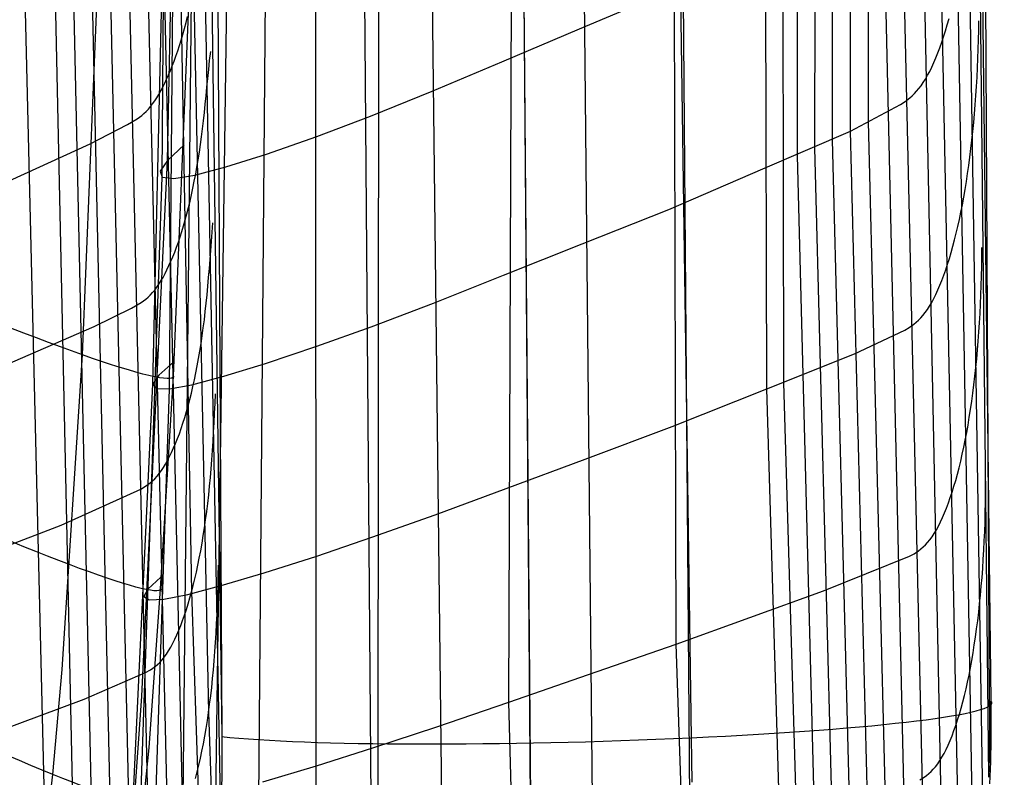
# Model space of a CAD drawing. Extents: x -919 to -345, y -585 to -19.
# Tile 73 of 123: x -377 to -346, y -483 to -459. Entities that reach past the tile are written whole.
import ezdxf

# ---------------------------------------------------------------- set-up
doc = ezdxf.new("R2010")
doc.units = 0
doc.layers.add('SCHIUMATO', color=84, linetype='CONTINUOUS')
doc.layers.add('TELAIO', color=3, linetype='CONTINUOUS')

msp = doc.modelspace()

# ---------------------------------------------------------------- linework, layer by layer
at = {"layer": 'SCHIUMATO'}
for p, q in [((-365.436, -495.353, 103.833), (-365.285, -349.925, 105.034)), ((-367.369, -495.872, 89.822), (-367.404, -350.987, 89.725)), ((-361.323, -480.702, 132.179), (-360.899, -366.84, 135.189)), ((-351.719, -463.302, 181.386), (-351.622, -386.785, 184.99)), ((-352.268, -463.542, 179.13), (-352.18, -387.235, 182.867)), ((-350.036, -462.485, 188.259), (-350.06, -392.189, 191.339)), ((-350.603, -462.776, 185.952), (-350.622, -392.763, 189.074)), ((-351.164, -463.048, 183.661), (-351.18, -393.282, 186.851)), ((-352.688, -470.68, 176.558), (-352.843, -394.557, 180.459)), ((-353.226, -470.87, 174.306), (-353.393, -394.876, 178.419)), ((-356.069, -478.88, 160.073), (-356.275, -397.045, 163.778)), ((-370.76, -400.209, 212.592), (-370.332, -481.782, 207.575)), ((-346.233, -480.666, 201.159), (-346.652, -402.421, 206.599)), ((-346.255, -483.061, 200.751), (-346.947, -418.901, 204.379)), ((-372.177, -427.35, 205.14), (-371.277, -477.239, 204.486)), ((-358.663, -486.579, 145.901), (-359.21, -432.548, 147.942)), ((-346.423, -485.29, 199.803), (-347.21, -435.295, 202.079)), ((-371.286, -435.557, 208.787), (-370.368, -484.274, 207.119)), ((-371.646, -436.969, 206.918), (-370.745, -481.028, 206.106)), ((-346.722, -487.224, 198.374), (-347.585, -437.185, 200.34)), ((-372.202, -464.222, 11.539), (-372.017, -437.687, 11.512)), ((-346.706, -437.658, 203.973), (-346.193, -480.666, 201.159)), ((-371.972, -470.868, 27.26), (-371.685, -437.858, 27.24)), ((-371.543, -483.876, 42.917), (-371.053, -437.837, 42.946)), ((-372.562, -439.055, 202.781), (-371.557, -484.315, 202.51)), ((-373.073, -439.711, 200.572), (-371.889, -490.98, 200.271)), ((-373.646, -440.145, 198.122), (-372.482, -491.351, 197.847)), ((-356.201, -440.116, 216.952), (-355.598, -481.82, 214.293)), ((-374.22, -440.498, 195.658), (-373.079, -491.575, 195.404)), ((-374.79, -440.842, 193.192), (-373.669, -491.806, 192.961)), ((-375.357, -441.171, 190.722), (-374.253, -492.025, 190.513)), ((-375.92, -441.488, 188.251), (-374.831, -492.239, 188.065)), ((-370.827, -444.152, 209.762), (-370.332, -481.782, 207.575)), ((-347.135, -488.743, 196.535), (-347.983, -445.873, 198)), ((-347.632, -489.767, 194.404), (-348.505, -446.998, 195.788)), ((-372.034, -463.696, -19.933), (-371.749, -450.232, -19.903)), ((-369.28, -496.357, 74.158), (-368.882, -450.349, 74.364)), ((-372.489, -470.72, -4.216), (-372.03, -450.68, -4.176)), ((-376.65, -452.771, 184.448), (-375.695, -492.553, 184.344)), ((-348.188, -490.234, 192.101), (-348.987, -454.75, 193.181)), ((-363.294, -494.754, 117.812), (-363.758, -454.881, 118.698)), ((-348.762, -490.411, 189.757), (-349.567, -455.116, 190.845)), ((-374.701, -469.799, -43.422), (-374.156, -456.606, -43.372)), ((-371.844, -470.467, -35.7), (-371.295, -457.108, -35.625)), ((-370.608, -490.181, 58.564), (-370.154, -457.331, 58.675)), ((-359.099, -459.564, 146.91), (-356.389, -458.419, 160.98)), ((-371.499, -459.557, 205.515), (-371.45, -459.369, 205.741)), ((-371.45, -459.369, 205.741), (-371.401, -459.176, 205.962)), ((-347.563, -459.441, 198.429), (-347.508, -459.246, 198.671)), ((-346.573, -459.609, 202.404), (-346.569, -459.311, 202.46)), ((-371.602, -459.918, 205.051), (-371.55, -459.74, 205.285)), ((-371.55, -459.74, 205.285), (-371.499, -459.557, 205.515)), ((-361.544, -460.601, 132.776), (-359.099, -459.564, 146.91)), ((-347.677, -459.812, 197.932), (-347.619, -459.63, 198.183)), ((-347.619, -459.63, 198.183), (-347.563, -459.441, 198.429)), ((-346.58, -459.906, 202.34), (-346.573, -459.609, 202.404)), ((-371.655, -460.091, 204.813), (-371.602, -459.918, 205.051)), ((-347.797, -460.158, 197.419), (-347.736, -459.988, 197.678)), ((-347.736, -459.988, 197.678), (-347.677, -459.812, 197.932)), ((-346.589, -460.203, 202.267), (-346.58, -459.906, 202.34)), ((-371.766, -460.42, 204.327), (-371.71, -460.258, 204.572)), ((-371.71, -460.258, 204.572), (-371.655, -460.091, 204.813)), ((-370.71, -460.561, 208.673), (-370.677, -460.277, 208.772)), ((-347.92, -460.477, 196.891), (-347.858, -460.321, 197.157)), ((-347.858, -460.321, 197.157), (-347.797, -460.158, 197.419)), ((-346.6, -460.498, 202.187), (-346.589, -460.203, 202.267)), ((-371.881, -460.727, 203.828), (-371.823, -460.576, 204.079)), ((-371.823, -460.576, 204.079), (-371.766, -460.42, 204.327)), ((-370.74, -460.843, 208.565), (-370.71, -460.561, 208.673)), ((-363.729, -461.527, 118.562), (-361.544, -460.601, 132.776)), ((-348.048, -460.766, 196.35), (-347.984, -460.625, 196.622)), ((-347.984, -460.625, 196.622), (-347.92, -460.477, 196.891)), ((-346.613, -460.792, 202.099), (-346.6, -460.498, 202.187)), ((-371.999, -461.012, 203.317), (-371.939, -460.872, 203.574)), ((-371.939, -460.872, 203.574), (-371.881, -460.727, 203.828)), ((-370.768, -461.12, 208.447), (-370.74, -460.843, 208.565)), ((-348.18, -461.025, 195.797), (-348.113, -460.9, 196.075)), ((-348.113, -460.9, 196.075), (-348.048, -460.766, 196.35)), ((-346.628, -461.084, 202.003), (-346.613, -460.792, 202.099)), ((-372.182, -461.396, 202.536), (-372.12, -461.274, 202.798)), ((-372.12, -461.274, 202.798), (-372.059, -461.146, 203.059)), ((-372.059, -461.146, 203.059), (-371.999, -461.012, 203.317)), ((-370.795, -461.394, 208.322), (-370.768, -461.12, 208.447)), ((-348.384, -461.35, 194.95), (-348.315, -461.25, 195.234)), ((-348.315, -461.25, 195.234), (-348.247, -461.142, 195.517)), ((-348.247, -461.142, 195.517), (-348.18, -461.025, 195.797)), ((-346.645, -461.374, 201.9), (-346.628, -461.084, 202.003)), ((-372.306, -461.623, 202.007), (-372.243, -461.513, 202.272)), ((-372.243, -461.513, 202.272), (-372.182, -461.396, 202.536)), ((-370.822, -461.664, 208.188), (-370.795, -461.394, 208.322)), ((-365.661, -462.308, 104.306), (-363.729, -461.527, 118.562)), ((-348.594, -461.6, 194.085), (-348.524, -461.524, 194.375)), ((-348.524, -461.524, 194.375), (-348.453, -461.441, 194.663)), ((-348.453, -461.441, 194.663), (-348.384, -461.35, 194.95)), ((-346.664, -461.662, 201.789), (-346.645, -461.374, 201.9)), ((-372.498, -461.918, 201.194), (-372.433, -461.826, 201.468)), ((-372.433, -461.826, 201.468), (-372.369, -461.727, 201.739)), ((-372.369, -461.727, 201.739), (-372.306, -461.623, 202.007)), ((-370.848, -461.931, 208.047), (-370.822, -461.664, 208.188)), ((-349.027, -461.94, 192.333), (-348.882, -461.845, 192.918)), ((-348.882, -461.845, 192.918), (-348.737, -461.733, 193.502)), ((-348.737, -461.733, 193.502), (-348.666, -461.67, 193.794)), ((-348.666, -461.67, 193.794), (-348.594, -461.6, 194.085)), ((-346.686, -461.947, 201.671), (-346.664, -461.662, 201.789)), ((-372.771, -462.224, 200.052), (-372.701, -462.157, 200.344)), ((-372.701, -462.157, 200.344), (-372.632, -462.084, 200.633)), ((-372.632, -462.084, 200.633), (-372.564, -462.004, 200.916)), ((-372.564, -462.004, 200.916), (-372.498, -461.918, 201.194)), ((-370.904, -462.451, 207.744), (-370.875, -462.193, 207.899)), ((-370.875, -462.193, 207.899), (-370.848, -461.931, 208.047)), ((-350.603, -462.776, 185.952), (-349.027, -461.94, 192.333)), ((-346.709, -462.229, 201.545), (-346.686, -461.947, 201.671)), ((-373.286, -462.572, 197.917), (-372.988, -462.394, 199.15)), ((-372.988, -462.394, 199.15), (-372.842, -462.286, 199.755)), ((-372.842, -462.286, 199.755), (-372.771, -462.224, 200.052)), ((-370.933, -462.704, 207.583), (-370.904, -462.451, 207.744)), ((-367.345, -462.947, 90.01), (-365.661, -462.308, 104.306)), ((-349.329, -490.586, 187.411), (-350.036, -462.485, 188.259)), ((-346.761, -462.785, 201.273), (-346.734, -462.509, 201.412)), ((-346.734, -462.509, 201.412), (-346.709, -462.229, 201.545)), ((-374.457, -463.177, 193.029), (-373.286, -462.572, 197.917)), ((-370.965, -462.953, 207.416), (-370.933, -462.704, 207.583)), ((-353.348, -463.964, 174.665), (-350.603, -462.776, 185.952)), ((-349.891, -490.759, 185.064), (-350.603, -462.776, 185.952)), ((-346.791, -463.057, 201.126), (-346.761, -462.785, 201.273)), ((-370.998, -463.198, 207.243), (-370.965, -462.953, 207.416)), ((-368.922, -463.495, 74.355), (-367.345, -462.947, 90.01)), ((-350.446, -490.929, 182.715), (-351.164, -463.048, 183.661)), ((-346.822, -463.326, 200.972), (-346.791, -463.057, 201.126)), ((-378.166, -464.865, 176.93), (-374.457, -463.177, 193.029)), ((-371.505, -463.206, -35.653), (-372.034, -463.696, -19.933)), ((-371.07, -463.673, 206.88), (-371.033, -463.438, 207.064)), ((-371.033, -463.438, 207.064), (-370.998, -463.198, 207.243)), ((-350.996, -491.098, 180.364), (-351.719, -463.302, 181.386)), ((-346.855, -463.591, 200.812), (-346.822, -463.326, 200.972)), ((-372.835, -480.51, -20.028), (-372.034, -463.696, -19.933)), ((-372.034, -463.696, -19.933), (-372.267, -464.033, -4.192)), ((-371.108, -463.903, 206.691), (-371.07, -463.673, 206.88)), ((-370.2, -463.901, 58.671), (-368.922, -463.495, 74.355)), ((-351.54, -491.264, 178.011), (-352.268, -463.542, 179.13)), ((-346.889, -463.853, 200.644), (-346.855, -463.591, 200.812)), ((-372.267, -464.033, -4.192), (-372.202, -464.222, 11.539)), ((-371.17, -464.158, 42.98), (-370.2, -463.901, 58.671)), ((-371.148, -464.128, 206.496), (-371.108, -463.903, 206.691)), ((-356.302, -465.236, 160.67), (-353.348, -463.964, 174.665)), ((-346.926, -464.11, 200.471), (-346.889, -463.853, 200.644)), ((-372.877, -484.097, 11.454), (-372.202, -464.222, 11.539)), ((-372.202, -464.222, 11.539), (-371.836, -464.264, 27.275)), ((-371.836, -464.264, 27.275), (-371.17, -464.158, 42.98)), ((-371.233, -464.564, 206.091), (-371.19, -464.349, 206.296)), ((-371.19, -464.349, 206.296), (-371.148, -464.128, 206.496)), ((-347.004, -464.61, 200.104), (-346.964, -464.362, 200.29)), ((-346.964, -464.362, 200.29), (-346.926, -464.11, 200.471)), ((-371.278, -464.774, 205.881), (-371.233, -464.564, 206.091)), ((-347.046, -464.852, 199.911), (-347.004, -464.61, 200.104)), ((-371.373, -465.179, 205.447), (-371.325, -464.979, 205.666)), ((-371.325, -464.979, 205.666), (-371.278, -464.774, 205.881)), ((-347.09, -465.09, 199.712), (-347.046, -464.852, 199.911)), ((-371.422, -465.373, 205.223), (-371.373, -465.179, 205.447)), ((-359.024, -466.318, 146.654), (-356.302, -465.236, 160.67)), ((-347.135, -465.322, 199.507), (-347.09, -465.09, 199.712)), ((-371.526, -465.745, 204.762), (-371.473, -465.562, 204.995)), ((-371.473, -465.562, 204.995), (-371.422, -465.373, 205.223)), ((-347.23, -465.769, 199.079), (-347.182, -465.548, 199.296)), ((-347.182, -465.548, 199.296), (-347.135, -465.322, 199.507)), ((-371.635, -466.095, 204.284), (-371.58, -465.923, 204.525)), ((-371.58, -465.923, 204.525), (-371.526, -465.745, 204.762)), ((-370.63, -465.947, 208.376), (-370.606, -465.652, 208.457)), ((-347.281, -465.983, 198.856), (-347.23, -465.769, 199.079)), ((-371.691, -466.261, 204.04), (-371.635, -466.095, 204.284)), ((-370.653, -466.238, 208.286), (-370.63, -465.947, 208.376)), ((-347.385, -466.392, 198.395), (-347.332, -466.19, 198.628)), ((-347.332, -466.19, 198.628), (-347.281, -465.983, 198.856)), ((-371.807, -466.575, 203.54), (-371.748, -466.421, 203.791)), ((-371.748, -466.421, 203.791), (-371.691, -466.261, 204.04)), ((-370.697, -466.811, 208.078), (-370.675, -466.526, 208.187)), ((-370.675, -466.526, 208.187), (-370.653, -466.238, 208.286)), ((-361.485, -467.298, 132.576), (-359.024, -466.318, 146.654)), ((-347.44, -466.587, 198.157), (-347.385, -466.392, 198.395)), ((-346.476, -466.728, 201.957), (-346.474, -466.428, 202.001)), ((-371.926, -466.864, 203.028), (-371.866, -466.722, 203.285)), ((-371.866, -466.722, 203.285), (-371.807, -466.575, 203.54)), ((-370.718, -467.093, 207.962), (-370.697, -466.811, 208.078)), ((-347.553, -466.957, 197.666), (-347.496, -466.775, 197.914)), ((-347.496, -466.775, 197.914), (-347.44, -466.587, 198.157)), ((-346.48, -467.027, 201.904), (-346.476, -466.728, 201.957)), ((-372.11, -467.251, 202.242), (-372.048, -467.129, 202.506)), ((-372.048, -467.129, 202.506), (-371.987, -467, 202.768)), ((-371.987, -467, 202.768), (-371.926, -466.864, 203.028)), ((-370.741, -467.371, 207.837), (-370.718, -467.093, 207.962)), ((-347.671, -467.3, 197.158), (-347.612, -467.132, 197.414)), ((-347.612, -467.132, 197.414), (-347.553, -466.957, 197.666)), ((-346.486, -467.326, 201.843), (-346.48, -467.027, 201.904)), ((-372.237, -467.477, 201.707), (-372.173, -467.368, 201.976)), ((-372.173, -467.368, 201.976), (-372.11, -467.251, 202.242)), ((-370.765, -467.645, 207.705), (-370.741, -467.371, 207.837)), ((-363.689, -468.174, 118.424), (-361.485, -467.298, 132.576)), ((-347.794, -467.616, 196.635), (-347.732, -467.462, 196.898)), ((-347.732, -467.462, 196.898), (-347.671, -467.3, 197.158)), ((-346.495, -467.623, 201.774), (-346.486, -467.326, 201.843)), ((-372.502, -467.847, 200.596), (-372.434, -467.765, 200.88)), ((-372.434, -467.765, 200.88), (-372.367, -467.676, 201.16)), ((-372.367, -467.676, 201.16), (-372.302, -467.58, 201.435)), ((-372.302, -467.58, 201.435), (-372.237, -467.477, 201.707)), ((-370.79, -467.915, 207.566), (-370.765, -467.645, 207.705)), ((-347.921, -467.903, 196.097), (-347.857, -467.763, 196.368)), ((-347.857, -467.763, 196.368), (-347.794, -467.616, 196.635)), ((-346.505, -467.919, 201.696), (-346.495, -467.623, 201.774)), ((-372.861, -468.159, 199.113), (-372.714, -468.052, 199.718)), ((-372.714, -468.052, 199.718), (-372.642, -467.99, 200.015)), ((-372.642, -467.99, 200.015), (-372.572, -467.923, 200.307)), ((-372.572, -467.923, 200.307), (-372.502, -467.847, 200.596)), ((-370.816, -468.181, 207.419), (-370.79, -467.915, 207.566)), ((-348.052, -468.157, 195.548), (-347.986, -468.034, 195.824)), ((-347.986, -468.034, 195.824), (-347.921, -467.903, 196.097)), ((-346.518, -468.213, 201.61), (-346.505, -467.919, 201.696)), ((-374.338, -468.905, 193.001), (-373.16, -468.33, 197.883)), ((-373.16, -468.33, 197.883), (-372.861, -468.159, 199.113)), ((-370.845, -468.443, 207.266), (-370.816, -468.181, 207.419)), ((-365.641, -468.917, 104.228), (-363.689, -468.174, 118.424)), ((-348.256, -468.472, 194.703), (-348.187, -468.376, 194.987)), ((-348.187, -468.376, 194.987), (-348.119, -468.271, 195.269)), ((-348.119, -468.271, 195.269), (-348.052, -468.157, 195.548)), ((-346.533, -468.505, 201.517), (-346.518, -468.213, 201.61)), ((-370.908, -468.953, 206.94), (-370.876, -468.7, 207.106)), ((-370.876, -468.7, 207.106), (-370.845, -468.443, 207.266)), ((-348.467, -468.712, 193.841), (-348.396, -468.64, 194.13)), ((-348.396, -468.64, 194.13), (-348.326, -468.56, 194.417)), ((-348.326, -468.56, 194.417), (-348.256, -468.472, 194.703)), ((-346.55, -468.794, 201.416), (-346.533, -468.505, 201.517)), ((-378.06, -470.522, 176.918), (-374.338, -468.905, 193.001)), ((-370.943, -469.201, 206.768), (-370.908, -468.953, 206.94)), ((-367.347, -469.532, 89.993), (-365.641, -468.917, 104.228)), ((-348.899, -469.025, 192.09), (-348.754, -468.94, 192.675)), ((-348.754, -468.94, 192.675), (-348.61, -468.837, 193.259)), ((-348.61, -468.837, 193.259), (-348.538, -468.777, 193.55)), ((-348.538, -468.777, 193.55), (-348.467, -468.712, 193.841)), ((-346.569, -469.081, 201.306), (-346.55, -468.794, 201.416)), ((-370.979, -469.444, 206.589), (-370.943, -469.201, 206.768)), ((-350.477, -469.771, 185.695), (-348.899, -469.025, 192.09)), ((-346.591, -469.366, 201.19), (-346.569, -469.081, 201.306)), ((-371.017, -469.682, 206.405), (-370.979, -469.444, 206.589)), ((-368.955, -470.068, 74.341), (-367.347, -469.532, 89.993)), ((-346.614, -469.647, 201.065), (-346.591, -469.366, 201.19)), ((-375.339, -479.676, -43.476), (-374.701, -469.799, -43.422)), ((-371.098, -470.143, 206.018), (-371.056, -469.915, 206.214)), ((-371.056, -469.915, 206.214), (-371.017, -469.682, 206.405)), ((-353.226, -470.87, 174.306), (-350.477, -469.771, 185.695)), ((-346.667, -470.199, 200.795), (-346.639, -469.924, 200.934)), ((-346.639, -469.924, 200.934), (-346.614, -469.647, 201.065)), ((-371.83, -470.022, -35.697), (-372.305, -470.441, -19.965)), ((-371.141, -470.366, 205.817), (-371.098, -470.143, 206.018)), ((-370.264, -470.472, 58.66), (-368.955, -470.068, 74.341)), ((-346.696, -470.469, 200.649), (-346.667, -470.199, 200.795)), ((-372.305, -470.441, -19.965), (-372.489, -470.72, -4.216)), ((-372.251, -477.141, -35.745), (-371.844, -470.467, -35.7)), ((-371.269, -470.739, 42.968), (-370.264, -470.472, 58.66)), ((-371.187, -470.583, 205.609), (-371.141, -470.366, 205.817)), ((-346.727, -470.736, 200.495), (-346.696, -470.469, 200.649)), ((-373.118, -484.04, -4.298), (-372.489, -470.72, -4.216)), ((-372.513, -487.342, 27.173), (-371.972, -470.868, 27.26)), ((-372.489, -470.72, -4.216), (-372.379, -470.861, 11.521)), ((-372.379, -470.861, 11.521), (-371.972, -470.868, 27.26)), ((-371.972, -470.868, 27.26), (-371.269, -470.739, 42.968)), ((-371.282, -471.001, 205.179), (-371.233, -470.795, 205.397)), ((-371.233, -470.795, 205.397), (-371.187, -470.583, 205.609)), ((-352.078, -491.428, 175.657), (-352.688, -470.68, 176.558)), ((-346.76, -470.998, 200.335), (-346.727, -470.736, 200.495)), ((-371.332, -471.201, 204.957), (-371.282, -471.001, 205.179)), ((-370.54, -471.331, 208.09), (-370.525, -471.028, 208.152)), ((-356.193, -472.051, 160.368), (-353.226, -470.87, 174.306)), ((-352.61, -491.59, 173.302), (-353.226, -470.87, 174.306)), ((-346.795, -471.257, 200.168), (-346.76, -470.998, 200.335)), ((-371.436, -471.583, 204.496), (-371.383, -471.395, 204.729)), ((-371.383, -471.395, 204.729), (-371.332, -471.201, 204.957)), ((-370.555, -471.631, 208.018), (-370.54, -471.331, 208.09)), ((-346.832, -471.51, 199.994), (-346.795, -471.257, 200.168)), ((-371.546, -471.941, 204.018), (-371.49, -471.765, 204.259)), ((-371.49, -471.765, 204.259), (-371.436, -471.583, 204.496)), ((-370.57, -471.929, 207.937), (-370.555, -471.631, 208.018)), ((-346.912, -472.003, 199.626), (-346.871, -471.759, 199.813)), ((-346.871, -471.759, 199.813), (-346.832, -471.51, 199.994)), ((-371.602, -472.111, 203.772), (-371.546, -471.941, 204.018)), ((-370.586, -472.225, 207.846), (-370.57, -471.929, 207.937)), ((-358.929, -473.07, 146.402), (-356.193, -472.051, 160.368)), ((-346.954, -472.241, 199.432), (-346.912, -472.003, 199.626)), ((-371.72, -472.43, 203.269), (-371.66, -472.274, 203.522)), ((-371.66, -472.274, 203.522), (-371.602, -472.111, 203.772)), ((-370.603, -472.517, 207.748), (-370.586, -472.225, 207.846)), ((-346.998, -472.474, 199.232), (-346.954, -472.241, 199.432)), ((-371.84, -472.723, 202.753), (-371.78, -472.58, 203.013)), ((-371.78, -472.58, 203.013), (-371.72, -472.43, 203.269)), ((-370.622, -472.806, 207.64), (-370.603, -472.517, 207.748)), ((-347.092, -472.921, 198.813), (-347.044, -472.701, 199.026)), ((-347.044, -472.701, 199.026), (-346.998, -472.474, 199.232)), ((-372.028, -473.111, 201.959), (-371.965, -472.989, 202.226)), ((-371.965, -472.989, 202.226), (-371.902, -472.86, 202.491)), ((-371.902, -472.86, 202.491), (-371.84, -472.723, 202.753)), ((-370.642, -473.092, 207.525), (-370.622, -472.806, 207.64)), ((-347.141, -473.135, 198.595), (-347.092, -472.921, 198.813)), ((-372.224, -473.434, 201.138), (-372.158, -473.334, 201.415)), ((-372.158, -473.334, 201.415), (-372.092, -473.226, 201.689)), ((-372.092, -473.226, 201.689), (-372.028, -473.111, 201.959)), ((-370.663, -473.374, 207.401), (-370.642, -473.092, 207.525)), ((-361.409, -473.993, 132.377), (-358.929, -473.07, 146.402)), ((-347.192, -473.343, 198.371), (-347.141, -473.135, 198.595)), ((-372.431, -473.688, 200.281), (-372.361, -473.611, 200.571)), ((-372.361, -473.611, 200.571), (-372.292, -473.526, 200.856)), ((-372.292, -473.526, 200.856), (-372.224, -473.434, 201.138)), ((-370.687, -473.652, 207.27), (-370.663, -473.374, 207.401)), ((-347.298, -473.739, 197.907), (-347.244, -473.544, 198.141)), ((-347.244, -473.544, 198.141), (-347.192, -473.343, 198.371)), ((-346.361, -473.849, 201.534), (-346.362, -473.548, 201.567)), ((-372.872, -474.011, 198.474), (-372.722, -473.923, 199.086)), ((-372.722, -473.923, 199.086), (-372.648, -473.873, 199.39)), ((-372.648, -473.873, 199.39), (-372.574, -473.818, 199.69)), ((-372.574, -473.818, 199.69), (-372.502, -473.756, 199.987)), ((-372.502, -473.756, 199.987), (-372.431, -473.688, 200.281)), ((-370.74, -474.196, 206.985), (-370.712, -473.926, 207.131)), ((-370.712, -473.926, 207.131), (-370.687, -473.652, 207.27)), ((-347.41, -474.108, 197.422), (-347.353, -473.927, 197.667)), ((-347.353, -473.927, 197.667), (-347.298, -473.739, 197.907)), ((-346.362, -474.15, 201.493), (-346.361, -473.849, 201.534)), ((-375.372, -475.141, 188.089), (-372.872, -474.011, 198.474)), ((-370.77, -474.461, 206.832), (-370.74, -474.196, 206.985)), ((-363.636, -474.819, 118.283), (-361.409, -473.993, 132.377)), ((-347.468, -474.282, 197.173), (-347.41, -474.108, 197.422)), ((-346.365, -474.45, 201.444), (-346.362, -474.15, 201.493)), ((-370.802, -474.722, 206.672), (-370.77, -474.461, 206.832)), ((-347.587, -474.61, 196.662), (-347.527, -474.45, 196.919)), ((-347.527, -474.45, 196.919), (-347.468, -474.282, 197.173)), ((-346.371, -474.749, 201.385), (-346.365, -474.45, 201.444)), ((-370.835, -474.978, 206.505), (-370.802, -474.722, 206.672)), ((-365.615, -475.526, 104.146), (-363.636, -474.819, 118.283)), ((-347.712, -474.908, 196.135), (-347.649, -474.763, 196.4)), ((-347.649, -474.763, 196.4), (-347.587, -474.61, 196.662)), ((-346.378, -475.047, 201.318), (-346.371, -474.749, 201.385)), ((-379.589, -476.771, 169.426), (-375.372, -475.141, 188.089)), ((-370.871, -475.229, 206.331), (-370.835, -474.978, 206.505)), ((-347.906, -475.295, 195.32), (-347.84, -475.174, 195.595)), ((-347.84, -475.174, 195.595), (-347.775, -475.045, 195.867)), ((-347.775, -475.045, 195.867), (-347.712, -474.908, 196.135)), ((-346.388, -475.343, 201.243), (-346.378, -475.047, 201.318)), ((-370.949, -475.716, 205.964), (-370.909, -475.475, 206.151)), ((-370.909, -475.475, 206.151), (-370.871, -475.229, 206.331)), ((-348.04, -475.509, 194.761), (-347.973, -475.407, 195.042)), ((-347.973, -475.407, 195.042), (-347.906, -475.295, 195.32)), ((-346.401, -475.636, 201.159), (-346.388, -475.343, 201.243)), ((-370.99, -475.951, 205.77), (-370.949, -475.716, 205.964)), ((-367.35, -476.117, 89.971), (-365.615, -475.526, 104.146)), ((-348.32, -475.831, 193.617), (-348.249, -475.762, 193.906)), ((-348.249, -475.762, 193.906), (-348.179, -475.686, 194.193)), ((-348.179, -475.686, 194.193), (-348.109, -475.602, 194.478)), ((-348.109, -475.602, 194.478), (-348.04, -475.509, 194.761)), ((-346.415, -475.928, 201.067), (-346.401, -475.636, 201.159)), ((-371.034, -476.18, 205.571), (-370.99, -475.951, 205.77)), ((-368.997, -476.64, 74.32), (-367.35, -476.117, 89.971)), ((-351.452, -477.209, 180.831), (-348.752, -476.118, 191.868)), ((-348.752, -476.118, 191.868), (-348.607, -476.041, 192.452)), ((-348.607, -476.041, 192.452), (-348.463, -475.947, 193.036)), ((-348.463, -475.947, 193.036), (-348.391, -475.892, 193.327)), ((-348.391, -475.892, 193.327), (-348.32, -475.831, 193.617)), ((-346.432, -476.217, 200.968), (-346.415, -475.928, 201.067)), ((-371.126, -476.622, 205.154), (-371.079, -476.404, 205.365)), ((-371.079, -476.404, 205.365), (-371.034, -476.18, 205.571)), ((-370.439, -476.715, 207.814), (-370.434, -476.405, 207.857)), ((-346.451, -476.502, 200.86), (-346.432, -476.217, 200.968)), ((-371.174, -476.834, 204.937), (-371.126, -476.622, 205.154)), ((-370.446, -477.023, 207.761), (-370.439, -476.715, 207.814)), ((-370.347, -477.043, 58.64), (-368.997, -476.64, 74.32)), ((-346.472, -476.785, 200.744), (-346.451, -476.502, 200.86)), ((-372.239, -476.783, -35.741), (-372.651, -477.152, -20.003)), ((-371.397, -477.318, 42.946), (-370.347, -477.043, 58.64)), ((-371.277, -477.239, 204.486), (-371.225, -477.04, 204.714)), ((-371.225, -477.04, 204.714), (-371.174, -476.834, 204.937)), ((-370.455, -477.33, 207.699), (-370.446, -477.023, 207.761)), ((-346.495, -477.064, 200.621), (-346.472, -476.785, 200.744)), ((-372.651, -477.152, -20.003), (-372.776, -477.386, -4.249)), ((-372.612, -482.141, -35.802), (-372.251, -477.141, -35.745)), ((-372.15, -477.467, 27.236), (-371.397, -477.318, 42.946)), ((-371.33, -477.432, 204.252), (-371.277, -477.239, 204.486)), ((-371.277, -477.239, 204.486), (-370.897, -488.537, 204.523)), ((-370.464, -477.635, 207.628), (-370.455, -477.33, 207.699)), ((-356.069, -478.88, 160.073), (-351.452, -477.209, 180.831)), ((-346.548, -477.612, 200.351), (-346.52, -477.34, 200.489)), ((-346.52, -477.34, 200.489), (-346.495, -477.064, 200.621)), ((-372.776, -477.386, -4.249), (-372.61, -477.489, 11.494)), ((-372.61, -477.489, 11.494), (-372.15, -477.467, 27.236)), ((-371.441, -477.797, 203.77), (-371.385, -477.618, 204.014)), ((-371.385, -477.618, 204.014), (-371.33, -477.432, 204.252)), ((-370.476, -477.937, 207.547), (-370.464, -477.635, 207.628)), ((-346.577, -477.88, 200.205), (-346.548, -477.612, 200.351)), ((-371.557, -478.135, 203.27), (-371.499, -477.97, 203.522)), ((-371.499, -477.97, 203.522), (-371.441, -477.797, 203.77)), ((-370.49, -478.237, 207.457), (-370.476, -477.937, 207.547)), ((-346.608, -478.144, 200.051), (-346.577, -477.88, 200.205)), ((-371.617, -478.293, 203.014), (-371.557, -478.135, 203.27)), ((-370.505, -478.533, 207.359), (-370.49, -478.237, 207.457)), ((-346.641, -478.403, 199.891), (-346.608, -478.144, 200.051)), ((-371.803, -478.724, 202.226), (-371.74, -478.588, 202.492)), ((-371.74, -478.588, 202.492), (-371.678, -478.444, 202.755)), ((-371.678, -478.444, 202.755), (-371.617, -478.293, 203.014)), ((-370.523, -478.827, 207.252), (-370.505, -478.533, 207.359)), ((-346.677, -478.658, 199.723), (-346.641, -478.403, 199.891)), ((-371.932, -478.973, 201.684), (-371.867, -478.853, 201.957)), ((-371.867, -478.853, 201.957), (-371.803, -478.724, 202.226)), ((-370.543, -479.117, 207.137), (-370.523, -478.827, 207.252)), ((-358.822, -479.836, 146.154), (-356.069, -478.88, 160.073)), ((-355.599, -492.494, 159.498), (-356.069, -478.88, 160.073)), ((-346.714, -478.907, 199.548), (-346.677, -478.658, 199.723)), ((-372.134, -479.286, 200.844), (-372.066, -479.191, 201.128)), ((-372.066, -479.191, 201.128), (-371.998, -479.086, 201.408)), ((-371.998, -479.086, 201.408), (-371.932, -478.973, 201.684)), ((-370.565, -479.403, 207.013), (-370.543, -479.117, 207.137)), ((-346.794, -479.391, 199.178), (-346.753, -479.152, 199.367)), ((-346.753, -479.152, 199.367), (-346.714, -478.907, 199.548)), ((-372.346, -479.522, 199.971), (-372.274, -479.453, 200.265)), ((-372.274, -479.453, 200.265), (-372.204, -479.374, 200.557)), ((-372.204, -479.374, 200.557), (-372.134, -479.286, 200.844)), ((-370.59, -479.685, 206.882), (-370.565, -479.403, 207.013)), ((-346.836, -479.624, 198.984), (-346.794, -479.391, 199.178)), ((-375.632, -482.972, -43.495), (-375.339, -479.676, -43.476)), ((-374.648, -480.603, 190.52), (-372.718, -479.771, 198.458)), ((-372.718, -479.771, 198.458), (-372.567, -479.687, 199.069)), ((-372.567, -479.687, 199.069), (-372.493, -479.638, 199.372)), ((-372.493, -479.638, 199.372), (-372.419, -479.584, 199.673)), ((-372.419, -479.584, 199.673), (-372.346, -479.522, 199.971)), ((-370.616, -479.963, 206.742), (-370.59, -479.685, 206.882)), ((-346.881, -479.851, 198.782), (-346.836, -479.624, 198.984)), ((-370.645, -480.237, 206.594), (-370.616, -479.963, 206.742)), ((-361.323, -480.702, 132.179), (-358.822, -479.836, 146.154)), ((-346.975, -480.286, 198.36), (-346.927, -480.072, 198.574)), ((-346.927, -480.072, 198.574), (-346.881, -479.851, 198.782)), ((-370.676, -480.505, 206.439), (-370.645, -480.237, 206.594)), ((-347.025, -480.494, 198.14), (-346.975, -480.286, 198.36)), ((-379.456, -482.407, 169.422), (-374.648, -480.603, 190.52)), ((-373.078, -483.864, -20.066), (-372.835, -480.51, -20.028)), ((-370.709, -480.769, 206.276), (-370.676, -480.505, 206.439)), ((-363.576, -481.475, 118.143), (-361.323, -480.702, 132.179)), ((-360.942, -494.077, 131.749), (-361.323, -480.702, 132.179)), ((-347.129, -480.889, 197.683), (-347.076, -480.695, 197.914)), ((-347.076, -480.695, 197.914), (-347.025, -480.494, 198.14)), ((-346.228, -480.969, 201.14), (-346.233, -480.666, 201.159)), ((-346.189, -480.907, 201.144), (-346.193, -480.666, 201.159)), ((-370.782, -481.282, 205.928), (-370.745, -481.028, 206.106)), ((-370.745, -481.028, 206.106), (-370.709, -480.769, 206.276)), ((-370.745, -481.028, 206.106), (-370.562, -486.575, 206.081)), ((-347.183, -481.076, 197.446), (-347.129, -480.889, 197.683)), ((-346.225, -481.272, 201.111), (-346.228, -480.969, 201.14)), ((-346.185, -481.147, 201.124), (-346.189, -480.907, 201.144)), ((-370.822, -481.53, 205.744), (-370.782, -481.282, 205.928)), ((-347.296, -481.43, 196.958), (-347.239, -481.256, 197.204)), ((-347.239, -481.256, 197.204), (-347.183, -481.076, 197.446)), ((-346.224, -481.574, 201.073), (-346.225, -481.272, 201.111)), ((-346.184, -481.387, 201.098), (-346.185, -481.147, 201.124)), ((-370.863, -481.772, 205.552), (-370.822, -481.53, 205.744)), ((-365.585, -482.141, 104.064), (-363.576, -481.475, 118.143)), ((-347.414, -481.754, 196.452), (-347.354, -481.596, 196.707)), ((-347.354, -481.596, 196.707), (-347.296, -481.43, 196.958)), ((-346.225, -481.875, 201.026), (-346.224, -481.574, 201.073)), ((-346.185, -481.864, 201.028), (-346.184, -481.626, 201.066)), ((-346.184, -481.626, 201.066), (-346.184, -481.387, 201.098)), ((-370.906, -482.008, 205.353), (-370.863, -481.772, 205.552)), ((-370.332, -481.782, 207.575), (-370.328, -482.098, 207.551)), ((-355.598, -481.82, 214.293), (-355.586, -482.516, 214.241)), ((-347.537, -482.049, 195.929), (-347.475, -481.906, 196.192)), ((-347.475, -481.906, 196.192), (-347.414, -481.754, 196.452)), ((-346.229, -482.175, 200.97), (-346.225, -481.875, 201.026)), ((-346.188, -482.101, 200.985), (-346.185, -481.864, 201.028)), ((-372.781, -483.804, -35.829), (-372.612, -482.141, -35.802)), ((-370.999, -482.462, 204.936), (-370.952, -482.238, 205.148)), ((-370.952, -482.238, 205.148), (-370.906, -482.008, 205.353)), ((-370.328, -482.098, 207.551), (-370.326, -482.413, 207.518)), ((-367.353, -482.702, 89.946), (-365.585, -482.141, 104.064)), ((-347.664, -482.311, 195.391), (-347.6, -482.184, 195.662)), ((-347.6, -482.184, 195.662), (-347.537, -482.049, 195.929)), ((-346.236, -482.472, 200.906), (-346.229, -482.175, 200.97)), ((-346.192, -482.338, 200.936), (-346.188, -482.101, 200.985)), ((-371.047, -482.679, 204.718), (-370.999, -482.462, 204.936)), ((-370.326, -482.413, 207.518), (-370.327, -482.728, 207.475)), ((-355.586, -482.516, 214.241), (-355.58, -483.211, 214.167)), ((-347.863, -482.637, 194.561), (-347.796, -482.538, 194.841)), ((-347.796, -482.538, 194.841), (-347.73, -482.429, 195.118)), ((-347.73, -482.429, 195.118), (-347.664, -482.311, 195.391)), ((-346.244, -482.768, 200.833), (-346.236, -482.472, 200.906)), ((-346.205, -482.806, 200.823), (-346.198, -482.573, 200.882)), ((-346.198, -482.573, 200.882), (-346.192, -482.338, 200.936)), ((-371.15, -483.094, 204.264), (-371.098, -482.89, 204.494)), ((-371.098, -482.89, 204.494), (-371.047, -482.679, 204.718)), ((-370.327, -482.728, 207.475), (-370.33, -483.041, 207.423)), ((-369.044, -483.207, 74.295), (-367.353, -482.702, 89.946)), ((-348.141, -482.944, 193.42), (-348.071, -482.879, 193.708)), ((-348.071, -482.879, 193.708), (-348.001, -482.807, 193.995)), ((-348.001, -482.807, 193.995), (-347.932, -482.727, 194.279)), ((-347.932, -482.727, 194.279), (-347.863, -482.637, 194.561)), ((-346.255, -483.061, 200.751), (-346.244, -482.768, 200.833)), ((-346.214, -483.039, 200.758), (-346.205, -482.806, 200.823)), ((-375.823, -484.629, -43.5), (-375.632, -482.972, -43.495)), ((-370.33, -483.041, 207.423), (-370.336, -483.353, 207.361)), ((-348.428, -483.136, 192.255), (-348.284, -483.052, 192.839)), ((-348.284, -483.052, 192.839), (-348.212, -483.001, 193.13)), ((-348.212, -483.001, 193.13), (-348.141, -482.944, 193.42)), ((-346.224, -483.269, 200.688), (-346.214, -483.039, 200.758))]:
    msp.add_line(p, q, dxfattribs=at)
at = {"layer": 'SCHIUMATO', "extrusion": (0.403599, 0.912197, -0.070737)}
msp.add_arc((160.754, -76.964, -576.707), 11.075, 178.5638, 266.2223, dxfattribs=at)
at = {"layer": 'SCHIUMATO', "extrusion": (0.419552, 0.905241, -0.067199)}
msp.add_arc((148.157, -75.51, -585.7), 11.065, 178.7756, 266.4443, dxfattribs=at)
at = {"layer": 'SCHIUMATO', "extrusion": (0.438622, 0.89622, -0.066332)}
msp.add_arc((133.167, -75.639, -594.724), 11.02, 178.9913, 266.6674, dxfattribs=at)
at = {"layer": 'SCHIUMATO', "extrusion": (-0.028175, 0.997327, 0.067421)}
msp.add_arc((372.338, 233.291, -456.065), 12.737, 25.9601, 183.8456, dxfattribs=at)
at = {"layer": 'TELAIO'}
for p, q in [((-360.61, -486.903, 198.384), (-361.261, -405.033, 203.542)), ((-365.609, -487.271, 203.372), (-366.261, -405.32, 208.534)), ((-355.612, -487.051, 203.383), (-356.261, -405.397, 208.528)), ((-360.61, -487.42, 208.371), (-361.261, -405.684, 213.52))]:
    msp.add_line(p, q, dxfattribs=at)

doc.saveas('drawing.dxf')
